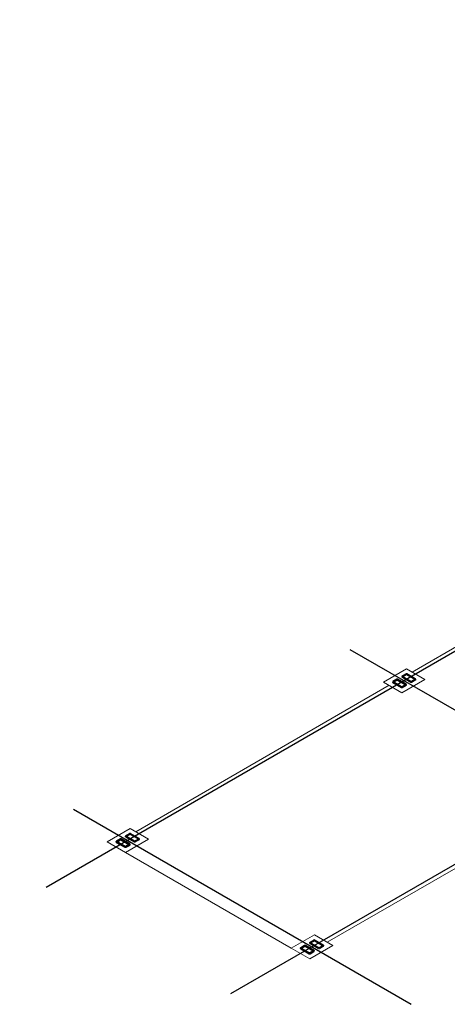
# Model space of a CAD drawing. Header units: metres. Extents: x 2 to 147, y 24 to 94.
# Tile 34 of 40: x 119 to 126, y 72 to 87. Entities that reach past the tile are written whole.
import ezdxf
from ezdxf.xclip import XClip

# ---------------------------------------------------------------- set-up
doc = ezdxf.new("R2010")
doc.units = ezdxf.units.M
doc.header["$MEASUREMENT"] = 0
doc.header["$XCLIPFRAME"] = 0
doc.linetypes.add('CENTER', pattern=[2, 1.25, -0.25, 0.25, -0.25])
doc.layers.get('Defpoints').update_dxf_attribs({"color": 171})
for name, color, linetype in [('001-Paredes', 1, 'Continuous'), ('008-Columnas', 1, 'Continuous'), ('010-Mobiliario', 8, 'Continuous'), ('012-Ejes', 8, 'Continuous'), ('CIRCUITOS', 5, 'Continuous')]:
    doc.layers.add(name, color=color, linetype=linetype)
for name, color, linetype, lineweight in [('Planta Arq. F1$0$A-FLOR', 1, 'Continuous', 18), ('Planta Arq. F1$0$S-COLS', 1, 'Continuous', 9), ('Planta Arq. F1$0$S-Pedestales', 1, 'Continuous', 9)]:
    doc.layers.add(name, color=color, linetype=linetype, lineweight=lineweight)

# ---------------------------------------------------------------- blocks, each defined once
blk = doc.blocks.new('columnas 15 D.')
at = {"true_color": 0x636466, "transparency": 33554483}
h = blk.add_hatch(color=251, dxfattribs=at)
h.dxf.hatch_style = 1
edge = h.paths.add_edge_path()
edge.add_arc((0, 0), 0.075, 0, 360)
at = {"layer": '008-Columnas'}
blk.add_circle((0, 0), 0.075, dxfattribs=at)
blk = doc.blocks.new('DOBLE BEDS')
for p, q in [((0.278, 0), (-0.278, 0)), ((-0.278, 0), (-0.278, -0.469)), ((0.278, -0.469), (0.278, 0)), ((-0.311, -0.023), (-1.311, -0.023)), ((-1.311, -0.023), (-1.311, -0.067)), ((-1.311, -0.067), (-0.311, -0.067)), ((-0.393, -0.09), (-1.229, -0.09)), ((-0.397, -0.112), (-1.226, -0.112)), ((-0.311, -0.067), (-0.311, -0.023)), ((1.32, -0.023), (0.32, -0.023)), ((0.32, -0.023), (0.32, -0.067)), ((0.32, -0.067), (1.32, -0.067)), ((1.238, -0.09), (0.402, -0.09)), ((1.234, -0.112), (0.405, -0.112)), ((1.32, -0.067), (1.32, -0.023)), ((-1.311, -0.171), (-1.311, -1.986)), ((-1.289, -0.174), (-1.289, -0.4)), ((-0.333, -0.174), (-0.333, -0.462)), ((-0.311, -1.986), (-0.311, -0.171)), ((0.32, -0.171), (0.32, -1.986)), ((0.342, -0.174), (0.342, -0.4)), ((1.298, -0.174), (1.298, -0.462)), ((1.32, -1.986), (1.32, -0.171)), ((-0.311, -0.462), (-1.32, -0.804)), ((-0.311, -0.462), (-1.311, -0.462)), ((-1.039, -1.084), (-0.311, -0.462)), ((-0.278, -0.469), (0.278, -0.469)), ((1.32, -0.462), (0.311, -0.804)), ((1.32, -0.462), (0.32, -0.462)), ((0.592, -1.084), (1.32, -0.462)), ((-0.639, -0.742), (-0.639, -2.067)), ((-0.624, -0.73), (-0.624, -2.067)), ((-0.567, -0.68), (-0.567, -2.067)), ((-0.553, -0.668), (-0.553, -2.067)), ((0.992, -0.742), (0.992, -2.067)), ((1.007, -0.73), (1.007, -2.067)), ((1.064, -0.68), (1.064, -2.067)), ((1.078, -0.668), (1.078, -2.067)), ((-0.32, -1.74), (-1.32, -1.74)), ((-0.32, -1.768), (-1.32, -1.768)), ((1.311, -1.74), (0.311, -1.74)), ((1.311, -1.768), (0.311, -1.768)), ((-0.32, -1.905), (-1.32, -1.905)), ((-0.32, -1.933), (-1.32, -1.933)), ((1.311, -1.905), (0.311, -1.905)), ((1.311, -1.933), (0.311, -1.933)), ((-1.311, -2.09), (-0.311, -2.09)), ((-1.311, -2.134), (-1.311, -2.09)), ((-1.229, -2.067), (-0.393, -2.067)), ((-0.311, -2.09), (-0.311, -2.134)), ((0.32, -2.09), (1.32, -2.09)), ((0.32, -2.134), (0.32, -2.09)), ((0.402, -2.067), (1.238, -2.067)), ((1.32, -2.09), (1.32, -2.134)), ((-0.311, -2.134), (-1.311, -2.134)), ((1.32, -2.134), (0.32, -2.134))]:
    blk.add_line(p, q)
for centre, radius, start, end in [((-1.198, -0.203), 0.118, 105.2718, 163.8171), ((-1.198, -0.203), 0.0959, 106.9614, 162.0252), ((-0.425, -0.203), 0.0959, 17.9748, 73.0386), ((-0.425, -0.203), 0.118, 16.1829, 74.7282), ((0.433, -0.203), 0.118, 105.2718, 163.8171), ((0.433, -0.203), 0.0959, 106.9614, 162.0252), ((1.207, -0.203), 0.0959, 17.9748, 73.0386), ((1.207, -0.203), 0.118, 16.1829, 74.7282), ((-1.198, -0.371), 0.0959, 197.9748, 253.0386), ((0.433, -0.371), 0.0959, 197.9748, 253.0386), ((-1.32, -1.084), 0.281, 0, 90), ((0.311, -1.084), 0.281, 0, 90), ((-1.198, -1.953), 0.118, 196.1829, 254.7282), ((-0.425, -1.953), 0.118, 285.2718, 343.8171), ((0.433, -1.953), 0.118, 196.1829, 254.7282), ((1.207, -1.953), 0.118, 285.2718, 343.8171)]:
    blk.add_arc(centre, radius, start, end)
blk = doc.blocks.new('A$C2EA93E65')
at = {"layer": '001-Paredes'}
for points in [[(5.308, -2), (5.328, -2), (5.328, 2.3), (5.308, 2.3)], [(5.268, -1.925), (5.253, -1.925), (5.253, 2.225), (5.268, 2.225)], [(2.348, -1.925), (5.308, -1.925), (5.308, -1.94), (2.348, -1.94)], [(5.308, -1.98), (5.268, -1.98), (5.268, -1.94), (5.308, -1.94)], [(2.348, -1.98), (5.308, -1.98), (5.308, -2), (2.348, -2)]]:
    blk.add_lwpolyline(points, close=True, dxfattribs=at)
at = {"layer": '012-Ejes', "linetype": 'CENTER'}
for p, q in [((5.178, 2.15), (5.178, -2.005)), ((2.072, -2.15), (5.667, -2.144))]:
    blk.add_line(p, q, dxfattribs=at)
at = {"layer": '008-Columnas', "xscale": -1}
blk.add_blockref('columnas 15 D.', (5.178, -1.85), dxfattribs=at)
at = {"layer": '010-Mobiliario', "rotation": 180}
blk.add_blockref('DOBLE BEDS', (3.828, -1.879), dxfattribs=at)
blk = doc.blocks.new('Planta Arq. F1$0$M_HSS-Hollow Structural Section-Column - HSS203_2X101_6X4_8-228330-NPT 0_00 F1')
at = {"layer": 'Planta Arq. F1$0$S-COLS'}
h = blk.add_hatch(dxfattribs=at)
h.set_pattern_fill('FP_63', color=256, style=0, pattern_type=2)
h.set_pattern_definition([(225, (6.407, 12.594), (0.125865, -0.125865), []), (225, (6.407, 12.404), (0.125865, -0.125865), [])])
h.paths.add_polyline_path([(-0.042, 0.101), (-0.048, 0.099), (-0.051, 0.093), (-0.051, -0.093), (-0.048, -0.099), (-0.042, -0.102), (0.042, -0.102), (0.048, -0.099), (0.051, -0.093), (0.051, 0.093), (0.048, 0.099), (0.042, 0.101), (0.024, 0.101)], flags=0)
h.paths.add_polyline_path([(-0.042, 0.097), (0.042, 0.097), (0.045, 0.096), (0.047, 0.093), (0.047, -0.093), (0.045, -0.096), (0.042, -0.097), (-0.042, -0.097), (-0.045, -0.096), (-0.047, -0.093), (-0.047, 0.093), (-0.045, 0.096)], flags=0)
at = {"layer": 'Planta Arq. F1$0$S-COLS', "lineweight": 40}
for p, q in [((-0.051, 0.093), (-0.051, -0.093)), ((-0.047, -0.093), (-0.047, 0.093)), ((0.042, 0.101), (-0.042, 0.101)), ((-0.042, 0.097), (0.042, 0.097)), ((0.047, 0.093), (0.047, -0.093)), ((0.051, -0.093), (0.051, 0.093)), ((0.042, -0.097), (-0.042, -0.097)), ((-0.042, -0.102), (0.042, -0.102))]:
    blk.add_line(p, q, dxfattribs=at)
for centre, radius, start, end in [((-0.042, 0.093), 0.00884, 90, 180), ((-0.042, 0.093), 0.00442, 90, 180), ((0.042, 0.093), 0.00884, 360, 90), ((0.042, 0.093), 0.00442, 0, 90), ((-0.042, -0.093), 0.00884, 180, 270), ((-0.042, -0.093), 0.00442, 180, 270), ((0.042, -0.093), 0.00884, 270, 360), ((0.042, -0.093), 0.00442, 270, 0)]:
    blk.add_arc(centre, radius, start, end, dxfattribs=at)
blk = doc.blocks.new('Planta Arq. F1$0$M_HSS-Hollow Structural Section-Column - HSS203_2X101_6X4_8-228049-NPT 0_00 F1')
at = {"layer": 'Planta Arq. F1$0$S-COLS'}
h = blk.add_hatch(dxfattribs=at)
h.set_pattern_fill('FP_64', color=256, style=0, pattern_type=2)
h.set_pattern_definition([(45, (-6.609, -12.594), (-0.125865, 0.125865), []), (45, (-6.609, -12.404), (-0.125865, 0.125865), [])])
h.paths.add_polyline_path([(0.042, -0.102), (0.048, -0.099), (0.051, -0.093), (0.051, 0.093), (0.048, 0.099), (0.042, 0.101), (-0.042, 0.101), (-0.048, 0.099), (-0.051, 0.093), (-0.051, -0.093), (-0.048, -0.099), (-0.042, -0.102)], flags=0)
h.paths.add_polyline_path([(-0.042, -0.097), (-0.045, -0.096), (-0.047, -0.093), (-0.047, 0.093), (-0.045, 0.096), (-0.042, 0.097), (0.042, 0.097), (0.045, 0.096), (0.047, 0.093), (0.047, -0.093), (0.045, -0.096), (0.042, -0.097)], flags=0)
at = {"layer": 'Planta Arq. F1$0$S-COLS', "lineweight": 40}
for p, q in [((-0.051, -0.093), (-0.051, 0.093)), ((-0.047, 0.093), (-0.047, -0.093)), ((-0.042, 0.101), (0.042, 0.101)), ((0.042, 0.097), (-0.042, 0.097)), ((0.047, -0.093), (0.047, 0.093)), ((0.051, 0.093), (0.051, -0.093)), ((-0.042, -0.097), (0.042, -0.097)), ((0.042, -0.102), (-0.042, -0.102))]:
    blk.add_line(p, q, dxfattribs=at)
for centre, radius, start, end in [((-0.042, 0.093), 0.00884, 90, 180), ((-0.042, 0.093), 0.00442, 90, 180), ((0.042, 0.093), 0.00884, 0, 90), ((0.042, 0.093), 0.00442, 360, 90), ((-0.042, -0.093), 0.00884, 180, 270), ((-0.042, -0.093), 0.00442, 180, 270), ((0.042, -0.093), 0.00442, 270, 360), ((0.042, -0.093), 0.00884, 270, 0)]:
    blk.add_arc(centre, radius, start, end, dxfattribs=at)
blk = doc.blocks.new('Planta Arq. F1$0$M_HSS-Hollow Structural Section-Column - HSS203_2X101_6X4_8-205213-NPT 0_00 F1')
at = {"layer": 'Planta Arq. F1$0$S-COLS'}
h = blk.add_hatch(dxfattribs=at)
h.set_pattern_fill('FP_65', color=256, style=0, pattern_type=2)
h.set_pattern_definition([(225, (6.407, 8.594), (0.125865, -0.125865), []), (225, (6.407, 8.404), (0.125865, -0.125865), [])])
h.paths.add_polyline_path([(-0.042, 0.101), (-0.048, 0.099), (-0.051, 0.093), (-0.051, -0.093), (-0.048, -0.099), (-0.042, -0.102), (0.042, -0.102), (0.048, -0.099), (0.051, -0.093), (0.051, 0.093), (0.048, 0.099), (0.042, 0.101), (0.024, 0.101)], flags=0)
h.paths.add_polyline_path([(-0.042, 0.097), (0.042, 0.097), (0.045, 0.096), (0.047, 0.093), (0.047, -0.093), (0.045, -0.096), (0.042, -0.097), (-0.042, -0.097), (-0.045, -0.096), (-0.047, -0.093), (-0.047, 0.093), (-0.045, 0.096)], flags=0)
at = {"layer": 'Planta Arq. F1$0$S-COLS', "lineweight": 40}
for p, q in [((-0.051, 0.093), (-0.051, -0.093)), ((-0.047, -0.093), (-0.047, 0.093)), ((0.042, 0.101), (-0.042, 0.101)), ((-0.042, 0.097), (0.042, 0.097)), ((0.047, 0.093), (0.047, -0.093)), ((0.051, -0.093), (0.051, 0.093)), ((0.042, -0.097), (-0.042, -0.097)), ((-0.042, -0.102), (0.042, -0.102))]:
    blk.add_line(p, q, dxfattribs=at)
for centre, radius, start, end in [((-0.042, 0.093), 0.00884, 90, 180), ((-0.042, 0.093), 0.00442, 90, 180), ((0.042, 0.093), 0.00884, 360, 90), ((0.042, 0.093), 0.00442, 0, 90), ((-0.042, -0.093), 0.00884, 180, 270), ((-0.042, -0.093), 0.00442, 180, 270), ((0.042, -0.093), 0.00442, 270, 0), ((0.042, -0.093), 0.00884, 270, 360)]:
    blk.add_arc(centre, radius, start, end, dxfattribs=at)
blk = doc.blocks.new('Planta Arq. F1$0$M_HSS-Hollow Structural Section-Column - HSS203_2X101_6X4_8-205214-NPT 0_00 F1')
at = {"layer": 'Planta Arq. F1$0$S-COLS'}
h = blk.add_hatch(dxfattribs=at)
h.set_pattern_fill('FP_66', color=256, style=0, pattern_type=2)
h.set_pattern_definition([(45, (-6.609, -8.594), (-0.125865, 0.125865), []), (45, (-6.609, -8.404), (-0.125865, 0.125865), [])])
h.paths.add_polyline_path([(0.042, -0.102), (0.048, -0.099), (0.051, -0.093), (0.051, 0.093), (0.048, 0.099), (0.042, 0.101), (-0.042, 0.101), (-0.048, 0.099), (-0.051, 0.093), (-0.051, -0.093), (-0.048, -0.099), (-0.042, -0.102)], flags=0)
h.paths.add_polyline_path([(-0.042, -0.097), (-0.045, -0.096), (-0.047, -0.093), (-0.047, 0.093), (-0.045, 0.096), (-0.042, 0.097), (0.042, 0.097), (0.045, 0.096), (0.047, 0.093), (0.047, -0.093), (0.045, -0.096), (0.042, -0.097)], flags=0)
at = {"layer": 'Planta Arq. F1$0$S-COLS', "lineweight": 40}
for p, q in [((-0.051, -0.093), (-0.051, 0.093)), ((-0.047, 0.093), (-0.047, -0.093)), ((-0.042, 0.101), (0.042, 0.101)), ((0.042, 0.097), (-0.042, 0.097)), ((0.047, -0.093), (0.047, 0.093)), ((0.051, 0.093), (0.051, -0.093)), ((-0.042, -0.097), (0.042, -0.097)), ((0.042, -0.102), (-0.042, -0.102))]:
    blk.add_line(p, q, dxfattribs=at)
for centre, radius, start, end in [((-0.042, 0.093), 0.00884, 90, 180), ((-0.042, 0.093), 0.00442, 90, 180), ((0.042, 0.093), 0.00884, 0, 90), ((0.042, 0.093), 0.00442, 360, 90), ((-0.042, -0.093), 0.00884, 180, 270), ((-0.042, -0.093), 0.00442, 180, 270), ((0.042, -0.093), 0.00884, 270, 0), ((0.042, -0.093), 0.00442, 270, 360)]:
    blk.add_arc(centre, radius, start, end, dxfattribs=at)
blk = doc.blocks.new('Planta Arq. F1$0$M_HSS-Hollow Structural Section-Column - HSS203_2X101_6X4_8-V14-NPT 0_00 F1')
at = {"layer": 'Planta Arq. F1$0$S-COLS'}
h = blk.add_hatch(dxfattribs=at)
h.set_pattern_fill('FP_67', color=256, style=0, pattern_type=2)
h.set_pattern_definition([(225, (12.407, 12.594), (0.125865, -0.125865), []), (225, (12.407, 12.404), (0.125865, -0.125865), [])])
h.paths.add_polyline_path([(-0.042, 0.101), (-0.048, 0.099), (-0.051, 0.093), (-0.051, -0.093), (-0.048, -0.099), (-0.042, -0.102), (0.042, -0.102), (0.048, -0.099), (0.051, -0.093), (0.051, 0.093), (0.048, 0.099), (0.042, 0.101)], flags=0)
h.paths.add_polyline_path([(-0.042, 0.097), (0.042, 0.097), (0.045, 0.096), (0.047, 0.093), (0.047, -0.093), (0.045, -0.096), (0.042, -0.097), (-0.042, -0.097), (-0.045, -0.096), (-0.047, -0.093), (-0.047, 0.093), (-0.045, 0.096)], flags=0)
at = {"layer": 'Planta Arq. F1$0$S-COLS', "lineweight": 40}
for p, q in [((-0.051, 0.093), (-0.051, -0.093)), ((-0.047, -0.093), (-0.047, 0.093)), ((0.042, 0.101), (-0.042, 0.101)), ((-0.042, 0.097), (0.042, 0.097)), ((0.047, 0.093), (0.047, -0.093)), ((0.051, -0.093), (0.051, 0.093)), ((0.042, -0.097), (-0.042, -0.097)), ((-0.042, -0.102), (0.042, -0.102))]:
    blk.add_line(p, q, dxfattribs=at)
for centre, radius, start, end in [((-0.042, 0.093), 0.00884, 90, 180), ((-0.042, 0.093), 0.00442, 90, 180), ((0.042, 0.093), 0.00884, 360, 90), ((0.042, 0.093), 0.00442, 0, 90), ((-0.042, -0.093), 0.00884, 180, 270), ((-0.042, -0.093), 0.00442, 180, 270), ((0.042, -0.093), 0.00884, 270, 360), ((0.042, -0.093), 0.00442, 270, 0)]:
    blk.add_arc(centre, radius, start, end, dxfattribs=at)
blk = doc.blocks.new('Planta Arq. F1$0$M_HSS-Hollow Structural Section-Column - HSS203_2X101_6X4_8-V15-NPT 0_00 F1')
at = {"layer": 'Planta Arq. F1$0$S-COLS'}
h = blk.add_hatch(dxfattribs=at)
h.set_pattern_fill('FP_68', color=256, style=0, pattern_type=2)
h.set_pattern_definition([(45, (-12.609, -12.594), (-0.125865, 0.125865), []), (45, (-12.609, -12.404), (-0.125865, 0.125865), [])])
h.paths.add_polyline_path([(0.042, -0.102), (0.048, -0.099), (0.051, -0.093), (0.051, 0.093), (0.048, 0.099), (0.042, 0.101), (-0.042, 0.101), (-0.048, 0.099), (-0.051, 0.093), (-0.051, -0.093), (-0.048, -0.099), (-0.042, -0.102), (0.034, -0.102)], flags=0)
h.paths.add_polyline_path([(0.034, -0.097), (-0.042, -0.097), (-0.045, -0.096), (-0.047, -0.093), (-0.047, 0.093), (-0.045, 0.096), (-0.042, 0.097), (0.042, 0.097), (0.045, 0.096), (0.047, 0.093), (0.047, -0.093), (0.045, -0.096), (0.042, -0.097)], flags=0)
at = {"layer": 'Planta Arq. F1$0$S-COLS', "lineweight": 40}
for p, q in [((-0.051, -0.093), (-0.051, 0.093)), ((-0.047, 0.093), (-0.047, -0.093)), ((-0.042, 0.101), (0.042, 0.101)), ((0.042, 0.097), (-0.042, 0.097)), ((0.047, -0.093), (0.047, 0.093)), ((0.051, 0.093), (0.051, -0.093)), ((-0.042, -0.097), (0.042, -0.097)), ((0.042, -0.102), (-0.042, -0.102))]:
    blk.add_line(p, q, dxfattribs=at)
for centre, radius, start, end in [((-0.042, 0.093), 0.00884, 90, 180), ((-0.042, 0.093), 0.00442, 90, 180), ((0.042, 0.093), 0.00884, 0, 90), ((0.042, 0.093), 0.00442, 360, 90), ((-0.042, -0.093), 0.00884, 180, 270), ((-0.042, -0.093), 0.00442, 180, 270), ((0.042, -0.093), 0.00442, 270, 360), ((0.042, -0.093), 0.00884, 270, 0)]:
    blk.add_arc(centre, radius, start, end, dxfattribs=at)
blk = doc.blocks.new('Planta Arq. F1', base_point=(11.23, 0.981))
at = {"layer": 'Defpoints'}
for p, q in [((11.48, 1.958), (11.48, -5.374)), ((17.48, 1.958), (17.48, -5.374)), ((42.314, 0.781), (9.712, 0.781)), ((42.314, -3.219), (9.712, -3.219))]:
    blk.add_line(p, q, dxfattribs=at)
at = {"layer": 'Planta Arq. F1$0$A-FLOR'}
for p, q in [((11.73, 0.859), (17.23, 0.859)), ((17.73, 0.859), (18.882, 0.859)), ((11.23, -3.019), (11.23, 0.581)), ((17.23, -3.296), (11.73, -3.296))]:
    blk.add_line(p, q, dxfattribs=at)
at = {"layer": 'Planta Arq. F1$0$S-Pedestales'}
for p, q in [((11.23, 0.981), (11.73, 0.981)), ((11.23, 0.581), (11.23, 0.981)), ((11.73, 0.981), (11.73, 0.581)), ((17.23, 0.981), (17.73, 0.981)), ((17.23, 0.581), (17.23, 0.981)), ((17.73, 0.981), (17.73, 0.581)), ((11.73, 0.581), (11.23, 0.581)), ((17.73, 0.581), (17.23, 0.581)), ((11.23, -3.019), (11.73, -3.019)), ((11.23, -3.419), (11.23, -3.019)), ((11.73, -3.019), (11.73, -3.419)), ((11.73, -3.419), (11.23, -3.419))]:
    blk.add_line(p, q, dxfattribs=at)
at = {"layer": 'Planta Arq. F1$0$S-COLS', "rotation": 180}
for name, p in [('Planta Arq. F1$0$M_HSS-Hollow Structural Section-Column - HSS203_2X101_6X4_8-228330-NPT 0_00 F1', (11.379, 0.781)), ('Planta Arq. F1$0$M_HSS-Hollow Structural Section-Column - HSS203_2X101_6X4_8-V14-NPT 0_00 F1', (17.379, 0.781)), ('Planta Arq. F1$0$M_HSS-Hollow Structural Section-Column - HSS203_2X101_6X4_8-205213-NPT 0_00 F1', (11.379, -3.219))]:
    blk.add_blockref(name, p, dxfattribs=at)
at = {"layer": 'Planta Arq. F1$0$S-COLS'}
for name, p in [('Planta Arq. F1$0$M_HSS-Hollow Structural Section-Column - HSS203_2X101_6X4_8-228049-NPT 0_00 F1', (11.581, 0.781)), ('Planta Arq. F1$0$M_HSS-Hollow Structural Section-Column - HSS203_2X101_6X4_8-V15-NPT 0_00 F1', (17.581, 0.781)), ('Planta Arq. F1$0$M_HSS-Hollow Structural Section-Column - HSS203_2X101_6X4_8-205214-NPT 0_00 F1', (11.581, -3.219))]:
    blk.add_blockref(name, p, dxfattribs=at)

msp = doc.modelspace()

# ---------------------------------------------------------------- block references
at = {"extrusion": (0, 0.816497, 0.57735)}
ref = msp.add_blockref('A$C2EA93E65', (-114.5586, -43.3078, 61.2464), dxfattribs=dict(at, rotation=225))
XClip(ref).set_block_clipping_path([(-2.6946295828, 2.6577676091), (4.4752898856, 6.2003894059)])
at = {"layer": 'CIRCUITOS', "color": 1, "extrusion": (0, 0.816497, 0.57735), "rotation": 225}
msp.add_blockref('Planta Arq. F1', (-120.4977, -38.1263, 63.6918), dxfattribs=at)

doc.saveas('drawing.dxf')
